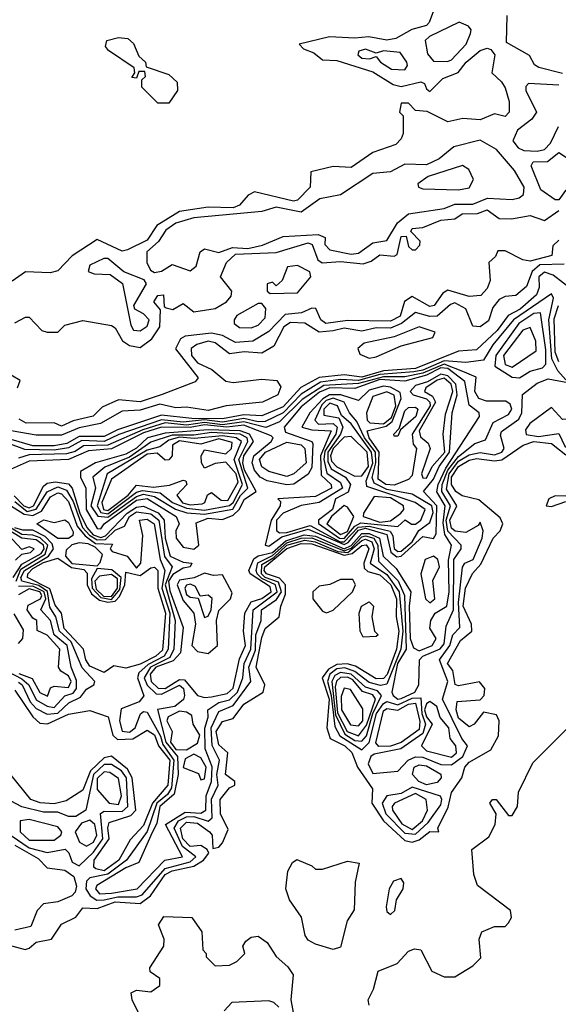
# Model space of a CAD drawing. Extents: x 2889633 to 3052318, y 540750 to 918690.
# Tile 34 of 256: x 3019629 to 3021134, y 559843 to 562593. Entities that reach past the tile are written whole.
import ezdxf

# ---------------------------------------------------------------- set-up
doc = ezdxf.new("R2010")
doc.units = 0

msp = doc.modelspace()

# ---------------------------------------------------------------- linework, layer by layer
at = {"layer": '0CON02XD'}
for points in [[(3020787.5, 562625), (3020773.3, 562585), (3020765, 562576.7), (3020724.1, 562565.9), (3020679.7, 562540.4), (3020655, 562535.8), (3020604.2, 562545.8), (3020565, 562541.2), (3020494.2, 562545.8), (3020410, 562525), (3020421.7, 562511.7), (3020450.7, 562500.7), (3020475, 562481.2), (3020515, 562478.8), (3020615, 562447.5), (3020672.3, 562412.3), (3020695, 562406.2), (3020749.3, 562419.3), (3020760, 562415), (3020765, 562400), (3020775, 562392.5), (3020811.2, 562428.8), (3020854.2, 562445.8), (3020875.8, 562474.2), (3020915, 562506.7), (3020935, 562513.3), (3020945, 562510), (3020956.7, 562495), (3020947.5, 562445), (3020975, 562420), (3020985, 562402.5), (3020996.2, 562365), (3020996.7, 562335), (3020985, 562322.5), (3020955, 562330), (3020915, 562313.3), (3020867, 562317), (3020825, 562307.5), (3020767, 562337), (3020735, 562340), (3020715, 562360), (3020695, 562360), (3020690, 562335), (3020700, 562325), (3020700, 562275), (3020695, 562260), (3020680, 562245), (3020615, 562222.5), (3020555, 562180), (3020505, 562183.3), (3020441.7, 562168.3), (3020440, 562125), (3020405, 562088.8), (3020393.8, 562086.2), (3020285, 562112.5), (3020267, 562103), (3020242.5, 562075), (3020225, 562068), (3020155, 562070), (3020075, 562057.5), (3020011.7, 562018.3), (3019985, 561977.5), (3019929.5, 561950.5), (3019915, 561946.2), (3019845, 561978.8), (3019775, 561933.8), (3019735, 561892), (3019713.9, 561886.1), (3019645, 561888.8), (3019607.6, 561862.4)], [(3021145, 562442.5), (3021079.3, 562459.3), (3021067, 562467), (3021053, 562493), (3020989.3, 562529.3), (3020991.2, 562605)], [(3020823.9, 562476.1), (3020835, 562481.2), (3020876.2, 562525), (3020888.8, 562555), (3020890, 562565), (3020882.5, 562575), (3020856.4, 562586.4), (3020773.6, 562546.4), (3020762, 562535), (3020768.3, 562498.3), (3020785, 562477.5), (3020823.9, 562476.1)], [(3020045, 562360), (3020015, 562360), (3019970, 562405), (3019970, 562425), (3019980, 562435), (3019978.3, 562448.3), (3019961.7, 562448.3), (3019955, 562430), (3019941.7, 562431.7), (3019950, 562445), (3019948.3, 562458.3), (3019877, 562507), (3019868.3, 562518.3), (3019872.5, 562535), (3019905, 562543.3), (3019930.7, 562540.7), (3019947, 562527), (3019961.7, 562491.7), (3019980, 562475), (3019981.7, 562461.7), (3020045, 562440), (3020068.3, 562418.3), (3020070, 562395), (3020045, 562360)], [(3020705, 562453.3), (3020712.5, 562465), (3020710, 562475), (3020691.7, 562501.7), (3020645, 562506), (3020625, 562500), (3020595, 562511.2), (3020576.7, 562505), (3020573.8, 562495), (3020585, 562486.2), (3020606, 562484), (3020625, 562490), (3020636.7, 562475), (3020667.5, 562455), (3020705, 562453.3)], [(3021135, 562410), (3021050, 562415), (3021043, 562407), (3021043.3, 562395), (3021072.5, 562335), (3021060, 562315), (3021020, 562285), (3021006.2, 562255), (3021021.2, 562235), (3021037.6, 562227.6), (3021074.5, 562225.5)], [(3021074.5, 562225.5), (3021095, 562230.6), (3021111.8, 562248.2), (3021134.2, 562295)], [(3020005, 561886.7), (3020025, 561890.8), (3020055, 561909.2), (3020105, 561892), (3020122, 561905), (3020133.1, 561945), (3020145, 561953.1), (3020185, 561943.1), (3020223.3, 561956.7), (3020265.9, 561954.1), (3020306.8, 561963.2), (3020365, 561987.8), (3020463.1, 561993.1), (3020482.5, 561985), (3020481.2, 561965), (3020495, 561950), (3020555, 561938.5), (3020575, 561941.1), (3020615, 561970), (3020655, 561976), (3020684.6, 562025.4), (3020715, 562050.8), (3020815, 562065.7), (3020845, 562078.1), (3020895, 562077.5), (3020935.5, 562094.5), (3021005, 562090.8), (3021024.2, 562095.8), (3021036.2, 562105), (3021038, 562125), (3021011.7, 562171.7), (3020960.8, 562230.8), (3020915, 562256.7), (3020842.1, 562237.9), (3020801.2, 562205), (3020765, 562188.1), (3020705, 562189.2), (3020665, 562168.6), (3020615, 562164), (3020525, 562104.3), (3020467.5, 562092.5), (3020415, 562055.8), (3020345, 562070), (3020305, 562057.5), (3020115, 562040), (3020065, 562024.5), (3020037.1, 562005), (3020016.2, 561973.8), (3019983.8, 561945), (3019983.8, 561915), (3019993.8, 561893.8), (3020005, 561886.7)], [(3021135, 562090), (3021125, 562090), (3021085, 562117.5), (3021057.5, 562185), (3021063.9, 562196.1), (3021103.3, 562196.7), (3021135, 562222.5), (3021162.5, 562205), (3021187.5, 562125), (3021181.7, 562118.3), (3021153.9, 562116.1), (3021135, 562090)], [(3020855, 562117.5), (3020885, 562124), (3020896.7, 562146.7), (3020883.3, 562175), (3020865.8, 562185.8), (3020770, 562155), (3020741.2, 562135), (3020743.3, 562125), (3020755, 562121.2), (3020855, 562117.5)], [(3019615, 561746.7), (3019645, 561762.5), (3019655, 561762.5), (3019690, 561725), (3019705, 561720), (3019735, 561720), (3019755, 561740), (3019805, 561752.5), (3019885, 561738.8), (3019895, 561732.5), (3019915.9, 561695.9), (3019935, 561683.3), (3019965, 561677.5), (3019998, 561702), (3020020, 561735), (3020022.5, 561782.5), (3020003.3, 561805), (3020015, 561822.5), (3020030, 561825), (3020032.5, 561792.5), (3020038.3, 561788.3), (3020056.4, 561783.6), (3020085, 561800), (3020115, 561776.7), (3020175, 561786.2), (3020206.7, 561805), (3020219.5, 561820.5), (3020221.2, 561835), (3020190, 561875), (3020206.2, 561915), (3020231.8, 561938.2), (3020345, 561943.3), (3020435, 561970), (3020446, 561965), (3020462, 561922), (3020473.6, 561913.6), (3020525, 561918), (3020588.3, 561911.7), (3020611.2, 561918.8), (3020635, 561936.2), (3020675, 561932.5), (3020683, 561937), (3020695, 561987.5), (3020708.3, 561988.3), (3020715, 561960), (3020725, 561950), (3020735, 561950), (3020747, 561963), (3020747.5, 561975), (3020721.7, 562001.7), (3020725, 562010), (3020755, 562012.5), (3020805, 562033.3), (3020845, 562036.7), (3020865, 562051.2), (3020908.3, 562051.7), (3020935, 562062.5), (3020968.3, 562038.3), (3021003, 562037), (3021055, 562046.2), (3021095, 562032.5), (3021135, 562060)], [(3021135, 561977.5), (3021118.3, 561961.7), (3021115.8, 561934.2), (3021055, 561918.8), (3021035, 561922.5), (3020985, 561947.5), (3020965, 561947.5), (3020958.3, 561931.7), (3020940, 561915), (3020943.3, 561865), (3020935, 561842.5), (3020917, 561823), (3020885, 561820), (3020825, 561837.5), (3020810.7, 561829.3), (3020786.7, 561795), (3020775, 561792), (3020725, 561820), (3020703.9, 561806.1), (3020692, 561765), (3020665, 561751.4), (3020545, 561752.9), (3020484.2, 561744.2), (3020470, 561755), (3020456.4, 561786.4), (3020445, 561787.5), (3020415.7, 561774.3), (3020370.3, 561769.6), (3020325, 561722.5), (3020280, 561695), (3020231.7, 561691.7), (3020195, 561711.2), (3020165, 561718), (3020091.2, 561708.8), (3020078, 561702), (3020063.6, 561673.6), (3020127, 561593), (3020118.8, 561581.2), (3020026.4, 561546.4), (3019965, 561526), (3019905, 561531.2), (3019859.3, 561510.7), (3019833.9, 561486.1), (3019777.7, 561472.3), (3019745, 561457.5), (3019725, 561467.5), (3019646.4, 561466.4), (3019627, 561477)], [(3021149.7, 561910.4), (3021081.9, 561908.1), (3021060.3, 561889.8), (3021045, 561847.5), (3021015, 561822.9), (3020985, 561820), (3020968.3, 561811.7), (3020951.1, 561788.9), (3020938.3, 561751.7), (3020915, 561735.5), (3020895, 561737.5), (3020875.4, 561785.4), (3020845, 561801.9), (3020832, 561798), (3020795, 561765.5), (3020775, 561764.5), (3020734.5, 561775.5), (3020695.6, 561745), (3020665, 561731.1), (3020625, 561732.1), (3020585, 561723.6), (3020535, 561731.5), (3020505, 561724.5), (3020465, 561720), (3020425, 561745.7), (3020385, 561747.8), (3020366.9, 561735), (3020338.5, 561681.5), (3020305, 561662), (3020255.6, 561665.6), (3020215, 561660), (3020175, 561690.6), (3020155, 561695.5), (3020123.8, 561686.2), (3020108, 561675), (3020108.6, 561655), (3020125, 561634.3), (3020165.7, 561615.7), (3020205, 561583.3), (3020225, 561580), (3020305, 561588.8), (3020347.5, 561585), (3020358, 561568), (3020350, 561545), (3020306.7, 561525), (3020205.5, 561514.5), (3020155, 561501.3), (3020095, 561510.8), (3020065, 561508.9), (3020020.6, 561519.4), (3019965, 561502.2), (3019915, 561500), (3019854.5, 561465.5), (3019795, 561453.2), (3019745, 561432.3), (3019675, 561432.2), (3019605, 561444.7)], [(3019965, 561724), (3019985, 561736.7), (3019990, 561755), (3019975, 561771.2), (3019950, 561785), (3019947.5, 561795), (3019983.3, 561855), (3019976.7, 561866.7), (3019919.3, 561889.3), (3019875, 561926.2), (3019863.6, 561926.4), (3019825, 561907.5), (3019820, 561890), (3019837, 561883), (3019881.7, 561881.7), (3019916.2, 561856.2), (3019939.5, 561739.5), (3019946.2, 561726.2), (3019965, 561724)], [(3021177.5, 561835), (3021119.4, 561879.4), (3021095, 561887.8), (3021079.6, 561875), (3021080, 561845), (3021073.1, 561825), (3021026.9, 561785), (3020993.4, 561766.6), (3020963.1, 561725), (3020905, 561670.8), (3020855, 561667.1), (3020735, 561618.7), (3020645, 561612), (3020584.4, 561594.4), (3020535, 561601.1), (3020465, 561593.8), (3020414.1, 561565.9), (3020365, 561511.8), (3020305, 561486.4), (3020255, 561489.5), (3020195, 561478.4), (3020109.2, 561479.2), (3020025, 561488.9), (3019902.1, 561447.9), (3019865, 561428.8), (3019795, 561428.6), (3019760.6, 561409.4), (3019725, 561402.8), (3019665, 561402.9), (3019605, 561420.7)], [(3020328.3, 561828.3), (3020405, 561830), (3020442.5, 561875), (3020439.3, 561889.3), (3020405, 561906.7), (3020377, 561903), (3020362.5, 561865), (3020345, 561850), (3020335, 561860), (3020320, 561855), (3020320, 561835), (3020328.3, 561828.3)], [(3021155, 561587.5), (3021132.7, 561612.7), (3021115.9, 561645.9), (3021106.9, 561755), (3021120, 561815), (3021115, 561827.5), (3021008.1, 561755), (3020950.6, 561685), (3020925, 561642), (3020875, 561635.8), (3020815, 561640.5), (3020755, 561614.3), (3020730.1, 561609.9), (3020635, 561602), (3020575, 561585.6), (3020525, 561587.7), (3020469.5, 561580.5), (3020415, 561547.3), (3020365, 561494.6), (3020315, 561471.2), (3020295, 561469.6), (3020255, 561479.3), (3020195, 561469.4), (3020145, 561475.2), (3020085, 561468.9), (3020025, 561475.9), (3019905.3, 561434.7), (3019865, 561414.7), (3019802.6, 561417.4), (3019765, 561396.8), (3019725, 561390.6), (3019643, 561393), (3019595, 561410)], [(3020275, 561732.5), (3020295, 561740), (3020315, 561760), (3020316.4, 561786.4), (3020305, 561800), (3020295, 561800), (3020235, 561766.7), (3020227.5, 561755), (3020227.5, 561745), (3020243, 561733), (3020275, 561732.5)], [(3021025, 561592.5), (3021055, 561611.2), (3021089.7, 561620.4), (3021098.7, 561631.3), (3021098.6, 561671.4), (3021084, 561774), (3021065, 561772.9), (3021023.1, 561745), (3020958.9, 561655), (3020956, 561625), (3021005, 561594.4), (3021025, 561592.5)], [(3021135, 561637.1), (3021124.7, 561664.7), (3021122, 561758), (3021134.7, 561795.3)], [(3020605, 561647.3), (3020625, 561651.8), (3020695, 561682.5), (3020783.3, 561705), (3020790, 561720), (3020745, 561735.5), (3020675, 561706.9), (3020590.8, 561689.2), (3020573.8, 561675), (3020578.9, 561658.9), (3020605, 561647.3)], [(3021005, 561622.5), (3021071.7, 561668.3), (3021071.2, 561695), (3021055, 561733.3), (3021035, 561726), (3020980.6, 561655), (3020985, 561630), (3021005, 561622.5)], [(3020145, 560699.4), (3020165, 560702), (3020208.6, 560711.4), (3020225, 560726), (3020242.5, 560807.5), (3020259.5, 560845), (3020254.4, 560885), (3020257.3, 560935), (3020275, 560966.7), (3020305, 560976.1), (3020331.5, 560995), (3020328.8, 561008.8), (3020272.5, 561045), (3020269.2, 561055), (3020283.1, 561086.8), (3020294.6, 561095.4), (3020335, 561104.8), (3020372.4, 561137.6), (3020423.9, 561153.9), (3020455, 561150.4), (3020535, 561115.4), (3020555, 561124.4), (3020585, 561157.5), (3020605, 561158.3), (3020633.8, 561145), (3020644.2, 561094.2), (3020680.2, 561060.2), (3020721.9, 560995), (3020716.9, 560955), (3020720, 560865), (3020728.7, 560838.7), (3020745, 560830), (3020781.4, 560845), (3020792.5, 560865), (3020775, 560893.8), (3020777.5, 560915), (3020789.4, 560935), (3020822.5, 560955), (3020829.1, 560995), (3020826.7, 561083.3), (3020835.6, 561125), (3020816.6, 561155), (3020812, 561188), (3020818, 561235), (3020794.7, 561274.7), (3020798.4, 561295), (3020819.3, 561340.7), (3020913.3, 561485), (3020912.5, 561495), (3020885, 561516.7), (3020872.7, 561582.7), (3020825, 561619.3), (3020805, 561621.1), (3020765, 561600), (3020705, 561583.2), (3020635, 561587.9), (3020565, 561563.3), (3020495, 561564.8), (3020466.8, 561553.2), (3020415, 561511.8), (3020368.1, 561455), (3020371.3, 561441.3), (3020445.4, 561415.4), (3020448.2, 561408.2), (3020445, 561342), (3020435, 561324), (3020394.5, 561295.5), (3020375, 561293.8), (3020320, 561305), (3020300.8, 561315), (3020284.5, 561335), (3020278.2, 561355), (3020283.1, 561375), (3020331.2, 561415), (3020336.7, 561425), (3020331.2, 561431.2), (3020255, 561460.9), (3020207.5, 561455), (3020145, 561461.2), (3020105, 561454.2), (3020024.8, 561455.2), (3019975, 561439.1), (3019885, 561394.6), (3019821.3, 561388.7), (3019765, 561364.5), (3019655, 561360), (3019605, 561338.1)], [(3019851.3, 560151.3), (3019885, 560153.2), (3019956.7, 560165), (3020034, 560245), (3020083.3, 560255), (3020036, 560345), (3020090.6, 560379.4), (3020135, 560376.5), (3020148.5, 560385), (3020150, 560425), (3020164.6, 560465.4), (3020166.2, 560506.2), (3020146.7, 560556.7), (3020146.2, 560613.8), (3020155.6, 560645), (3020154.2, 560665.8), (3020185, 560685.5), (3020215, 560693.5), (3020236.9, 560715), (3020252.1, 560755), (3020256.2, 560795), (3020274.6, 560835), (3020281.1, 560945), (3020348.4, 560995), (3020343.5, 561015), (3020305, 561031.8), (3020292.5, 561045), (3020289.1, 561055), (3020294.3, 561075.7), (3020335, 561096.1), (3020375, 561132), (3020415, 561145.2), (3020445, 561146.3), (3020535, 561109.8), (3020555, 561116.7), (3020585, 561148.9), (3020595, 561151.8), (3020617.9, 561145), (3020629.7, 561125), (3020630.9, 561080.9), (3020686.1, 561026.1), (3020704.1, 560985), (3020708.8, 560835), (3020683.9, 560795), (3020668.9, 560715), (3020671.9, 560705), (3020685, 560695.5), (3020695, 560696.9), (3020732.9, 560715), (3020744.3, 560735), (3020745.8, 560805), (3020754.7, 560815.3), (3020803.9, 560836.1), (3020815, 560850), (3020820.8, 560899.2), (3020840.4, 560945), (3020842.1, 561085), (3020862, 561115), (3020862, 561125), (3020824.8, 561164.8), (3020820.2, 561195), (3020832.3, 561235), (3020808, 561275), (3020808.9, 561295), (3020824.9, 561335.2), (3020855, 561373.3), (3020900.3, 561409.6), (3020930, 561420), (3020952.1, 561467.9), (3020995, 561490), (3021003.8, 561505), (3020998.8, 561518.8), (3020987.3, 561527.3), (3020932.7, 561527.3), (3020911.2, 561535), (3020900.6, 561555), (3020903.8, 561595), (3020871.7, 561608.3), (3020815, 561630.7), (3020755, 561605.7), (3020705, 561595.8), (3020645, 561595.9), (3020575, 561576.6), (3020478.8, 561571.2), (3020417.7, 561532.3), (3020355, 561469.5), (3020316.1, 561453.9), (3020255, 561469.8), (3020195, 561461.7), (3020145, 561468.3), (3020095, 561460.9), (3020035, 561466.8), (3019972.8, 561447.1), (3019875, 561404.7), (3019807, 561403), (3019783.2, 561386.8), (3019759.1, 561380.9), (3019655, 561377.7), (3019625, 561368.6)], [(3019622.5, 561565), (3019630, 561585), (3019605, 561600)], [(3019865, 560134.6), (3019903.1, 560143.2), (3019955, 560142.7), (3019971.1, 560148.9), (3020035, 560221.8), (3020105, 560240.4), (3020120.8, 560255), (3020083.4, 560283.4), (3020060.4, 560335), (3020072.2, 560355), (3020095, 560366.7), (3020115, 560367.2), (3020155, 560354.4), (3020166.7, 560363.3), (3020164.7, 560415.4), (3020183.1, 560455), (3020179.6, 560485), (3020186.7, 560525), (3020166.2, 560566.2), (3020163.8, 560615), (3020185, 560661.2), (3020225, 560677.1), (3020274.2, 560745), (3020269.2, 560785), (3020287.8, 560832.2), (3020288.5, 560875), (3020303.1, 560915), (3020304.4, 560945), (3020346.3, 560973.7), (3020360.3, 560995), (3020351.9, 561021.9), (3020315, 561035.3), (3020304.2, 561045), (3020305, 561070.9), (3020339.1, 561090.9), (3020375.4, 561125), (3020425, 561139.8), (3020454.4, 561135), (3020517.8, 561107.8), (3020545.3, 561105.3), (3020585, 561138.2), (3020595, 561142.2), (3020612.7, 561135), (3020619.1, 561115), (3020607.8, 561075), (3020655, 561043.1), (3020688.8, 560995), (3020699.7, 560885), (3020693.5, 560835), (3020655, 560736.9), (3020636.4, 560733.6), (3020605, 560741.5), (3020565, 560772.5), (3020537.5, 560782.5), (3020515, 560779.7), (3020495.2, 560764.8), (3020488.4, 560745), (3020499.2, 560705), (3020509.1, 560619.1), (3020522.9, 560592.9), (3020585, 560553.3), (3020605.3, 560574.6), (3020625.4, 560655), (3020645, 560682.7), (3020655, 560688.5), (3020685, 560679.6), (3020725, 560697.7), (3020749.2, 560699.2), (3020751.9, 560655), (3020762.5, 560625), (3020755, 560598.9), (3020693.5, 560556.5), (3020618.9, 560541.1), (3020610, 560535), (3020602.5, 560515), (3020615, 560487.5), (3020685, 560494.3), (3020714, 560525), (3020735, 560534.5), (3020755, 560533.6), (3020805, 560513.1), (3020835, 560512), (3020867.1, 560535), (3020880, 560565), (3020864.2, 560585), (3020810, 560695), (3020825.4, 560745), (3020801.4, 560805), (3020830.9, 560845), (3020838.6, 560875), (3020858.8, 560895), (3020854.7, 560965), (3020866, 561064), (3020872.5, 561075), (3020896, 561085), (3020920.8, 561145), (3020923.3, 561165), (3020915, 561190), (3020910, 561180), (3020875, 561161.2), (3020845.8, 561164.2), (3020835, 561172.9), (3020830.9, 561195), (3020850, 561235), (3020821.6, 561281.6), (3020828.8, 561325), (3020855, 561360), (3020885, 561377.9), (3020915, 561383.8), (3020955, 561377.8), (3020976, 561385), (3020982, 561395), (3020972.3, 561432.3), (3020975, 561442.5), (3021023.1, 561476.9), (3021031.4, 561495), (3021034.1, 561545.9), (3021075, 561578), (3021105, 561590), (3021160, 561580)], [(3020682.9, 561092.9), (3020695, 561094.6), (3020755, 561150), (3020785, 561144.3), (3020792.7, 561157.3), (3020794.7, 561235), (3020757.1, 561275), (3020785, 561310), (3020801.1, 561345), (3020829.5, 561385), (3020836.7, 561495), (3020851.3, 561545), (3020847.2, 561575), (3020825, 561598.6), (3020805, 561602.7), (3020768.4, 561581.6), (3020735, 561571.2), (3020720, 561555), (3020728, 561545), (3020765, 561533.8), (3020774.5, 561525), (3020775.3, 561515), (3020725.5, 561435), (3020727.7, 561407.7), (3020737.5, 561395), (3020725, 561320), (3020715, 561308.8), (3020675, 561292.7), (3020652, 561295), (3020630, 561310), (3020633.2, 561385), (3020605.4, 561425), (3020600, 561445), (3020652.3, 561457.7), (3020669.3, 561470.7), (3020694.6, 561535), (3020691.7, 561551.7), (3020665, 561567.1), (3020645, 561569.3), (3020605, 561557.9), (3020575, 561529.2), (3020525.7, 561545.7), (3020494.3, 561545), (3020475.5, 561534.5), (3020439.5, 561495), (3020416.7, 561455), (3020445, 561447.3), (3020499.4, 561445), (3020468.9, 561375), (3020470.9, 561320.9), (3020498.6, 561295), (3020500, 561285), (3020455, 561261.2), (3020350, 561255), (3020357.5, 561247.5), (3020356.2, 561235), (3020331.1, 561195), (3020314.4, 561125), (3020325, 561122.7), (3020361.4, 561148.6), (3020435, 561170.4), (3020535, 561127.3), (3020546.9, 561133.1), (3020575, 561167.6), (3020595, 561172.9), (3020655, 561155.4), (3020665.8, 561105.7), (3020682.9, 561092.9)], [(3020765, 561312.5), (3020781.2, 561345), (3020816.2, 561385), (3020811.8, 561435), (3020818.6, 561491.4), (3020839.1, 561555), (3020834.7, 561575), (3020815, 561592.3), (3020795, 561586.5), (3020763.8, 561565), (3020760, 561555), (3020782, 561542), (3020790.9, 561525), (3020744.6, 561444.6), (3020748.2, 561428.2), (3020770.2, 561410.2), (3020775.8, 561395.8), (3020751.4, 561325), (3020755, 561313.8), (3020765, 561312.5)], [(3020645, 561464.3), (3020667.9, 561482.1), (3020679.3, 561515), (3020675, 561544.2), (3020655, 561553.3), (3020615, 561540.8), (3020597.3, 561495), (3020599.5, 561475), (3020607.1, 561467.1), (3020645, 561464.3)], [(3020685, 561107.5), (3020695, 561108.8), (3020725.4, 561135), (3020744.1, 561165.9), (3020775, 561188.8), (3020783.8, 561216.2), (3020780.4, 561235), (3020725, 561268.1), (3020655, 561281.1), (3020618.8, 561298.8), (3020614, 561314), (3020623.9, 561355), (3020622.5, 561385), (3020592.2, 561425), (3020570.9, 561470.9), (3020550, 561495), (3020535.6, 561525), (3020505, 561536.3), (3020485, 561529.7), (3020472.5, 561517.5), (3020453.1, 561475), (3020463.8, 561463.8), (3020505, 561465.4), (3020516.1, 561455), (3020512.4, 561435), (3020481.6, 561388.4), (3020478.6, 561365), (3020486.7, 561326.7), (3020525, 561300.8), (3020530.6, 561285), (3020465.9, 561244.1), (3020415, 561236.5), (3020365, 561214.6), (3020346.2, 561195), (3020346.2, 561166.2), (3020355, 561160), (3020375, 561161.1), (3020440.1, 561180.2), (3020523.8, 561135), (3020535, 561134.5), (3020574.5, 561175.5), (3020605, 561178.9), (3020664.2, 561164.2), (3020671.7, 561151.7), (3020675, 561116.2), (3020685, 561107.5)], [(3020535, 561143.8), (3020565, 561178.9), (3020581.7, 561188.2), (3020685, 561177.5), (3020706, 561196), (3020723.8, 561183.8), (3020735, 561184.2), (3020749.2, 561195), (3020762, 561225), (3020733.3, 561245), (3020599.1, 561289.1), (3020596.5, 561305), (3020615.2, 561354.8), (3020611.4, 561385), (3020555, 561464), (3020527.7, 561487.7), (3020517.1, 561515), (3020495, 561521.8), (3020478.2, 561505), (3020478.3, 561488.3), (3020520.7, 561480.7), (3020531.2, 561455), (3020524.7, 561435), (3020490, 561385), (3020489.5, 561359.5), (3020498.8, 561338.8), (3020538.6, 561315), (3020553.3, 561295), (3020546.3, 561273.7), (3020510.8, 561255), (3020502.7, 561225), (3020463.3, 561195), (3020464, 561186), (3020522.7, 561145), (3020535, 561143.8)], [(3020685, 561430), (3020675, 561430), (3020673.8, 561435), (3020688.8, 561451.2), (3020705, 561500.6), (3020715, 561510), (3020735, 561510.6), (3020741.4, 561505), (3020735.3, 561485), (3020692.5, 561447.5), (3020685, 561430)], [(3021163.6, 561393.6), (3021175, 561394), (3021195, 561410.9), (3021208.4, 561435), (3021210.6, 561465), (3021197.8, 561477.8), (3021145, 561476.2), (3021115, 561510), (3021054.4, 561465.6), (3021042.3, 561447.7), (3021044.3, 561434.3), (3021078.8, 561428.8), (3021135, 561437.5), (3021151.9, 561402), (3021163.6, 561393.6)], [(3020115, 561114.5), (3020128.8, 561125), (3020122, 561188), (3020155, 561201.1), (3020195, 561197.1), (3020225, 561208.8), (3020242.1, 561225), (3020256.5, 561253.5), (3020289.2, 561275), (3020256.9, 561335), (3020252.5, 561355), (3020255.3, 561375), (3020282.1, 561415), (3020271.2, 561435), (3020245, 561444.3), (3020155, 561447.2), (3020035, 561438.2), (3019985.8, 561425), (3019955, 561396.4), (3019925, 561380), (3019840, 561355), (3019798.9, 561331.1), (3019798.9, 561315), (3019813.8, 561285), (3019814.7, 561225), (3019845, 561171.9), (3019855, 561171.4), (3019864.7, 561185.3), (3019955, 561250.9), (3019985, 561255.8), (3020066.2, 561205), (3020074, 561185), (3020064.5, 561165), (3020065.6, 561145), (3020085, 561120), (3020115, 561114.5)], [(3019655, 559999.2), (3019675, 560016.7), (3019717.5, 560025), (3019745, 560066.7), (3019785, 560086.2), (3019805, 560112.5), (3019845, 560110), (3019895, 560129.3), (3019965, 560124.3), (3019994.1, 560145.9), (3020035, 560205.4), (3020055, 560216.1), (3020115, 560228.9), (3020142.5, 560245), (3020156.7, 560265), (3020152.5, 560275), (3020135, 560286), (3020105, 560283.8), (3020084.6, 560305), (3020078.1, 560335), (3020095, 560351.5), (3020125, 560348.8), (3020158.8, 560325), (3020166, 560315), (3020168.3, 560278.3), (3020185, 560282), (3020195, 560294), (3020211.2, 560331.2), (3020190, 560375), (3020188.8, 560415), (3020215, 560447.5), (3020230, 560455), (3020230, 560465), (3020204, 560485), (3020210, 560545), (3020185, 560568), (3020177.9, 560605), (3020195, 560632.9), (3020225, 560641.2), (3020255, 560680.8), (3020308.8, 560715), (3020314, 560735), (3020289.2, 560785), (3020305, 560867.5), (3020315, 560892.5), (3020354, 560925), (3020358, 560955), (3020371.5, 560988.6), (3020371.1, 561015), (3020355, 561033.3), (3020318.1, 561045), (3020311.8, 561055), (3020314, 561065), (3020375, 561116.1), (3020415, 561130), (3020445, 561128.8), (3020535, 561097), (3020557.8, 561102.2), (3020585, 561124.5), (3020596.6, 561126.6), (3020604.4, 561115), (3020590.4, 561075), (3020591.5, 561061.5), (3020601.7, 561051.7), (3020635, 561042.7), (3020665.4, 561015), (3020681.6, 560975), (3020680.8, 560925), (3020688.4, 560885), (3020681.6, 560835), (3020655.7, 560764.3), (3020645, 560752.5), (3020625, 560751.8), (3020567, 560787), (3020543.6, 560793.6), (3020515, 560792.2), (3020491.2, 560778.8), (3020473.5, 560755), (3020493.2, 560695), (3020487.1, 560615), (3020496.2, 560585), (3020537.5, 560565), (3020556.6, 560546.6), (3020572.5, 560505), (3020614.4, 560445), (3020612.9, 560405), (3020645, 560355.7), (3020705, 560300.6), (3020725, 560295.6), (3020745, 560302), (3020775, 560325.8), (3020800, 560325), (3020797.5, 560335), (3020826.1, 560393.9), (3020835.7, 560434.3), (3020864.2, 560475), (3020872.5, 560505), (3020885, 560519.2), (3020945, 560553.3), (3020966.8, 560593.2), (3020968.6, 560635), (3020961.2, 560651.2), (3020925, 560658.8), (3020898.8, 560625), (3020885, 560618), (3020855, 560642.5), (3020848.5, 560665), (3020851.4, 560688.6), (3020915, 560693.3), (3020926.2, 560705), (3020928.8, 560725), (3020913.8, 560743.8), (3020855, 560732), (3020845.9, 560735.9), (3020839.2, 560775), (3020824.4, 560795), (3020860.7, 560859.3), (3020891.9, 560885), (3020891.4, 560905), (3020868.2, 560955), (3020874.6, 561005.4), (3020893.6, 561046.4), (3020917.5, 561072.5), (3020952, 561145), (3020971.2, 561165), (3020978.8, 561185), (3020971.7, 561201.7), (3020912.1, 561252.1), (3020865, 561263.1), (3020847.5, 561275), (3020835.5, 561295), (3020835.4, 561315), (3020855, 561345.4), (3020885, 561363.1), (3020905, 561367.7), (3020955, 561360.8), (3020975.9, 561364.1), (3021035.4, 561404.6), (3021065.4, 561414.6), (3021115, 561408.9), (3021155, 561377.8)], [(3019875, 561203.2), (3019955, 561261.1), (3019975, 561267.4), (3020005, 561261.1), (3020064.3, 561225.7), (3020095.9, 561215.9), (3020145, 561211.8), (3020224.2, 561225.8), (3020245.8, 561264.2), (3020266.5, 561285), (3020240.9, 561365), (3020266.2, 561415), (3020264.5, 561425), (3020245, 561435.2), (3020165, 561439.8), (3020115, 561432.6), (3020055, 561433), (3019995, 561413.5), (3019935, 561370.9), (3019866.7, 561343.3), (3019832.5, 561315), (3019840, 561285), (3019827.3, 561235), (3019846.8, 561206.8), (3019875, 561203.2)], [(3019875, 561212.5), (3019955, 561273.3), (3019971.9, 561278), (3020021.1, 561271.1), (3020055.7, 561245), (3020095, 561228.4), (3020145, 561223.5), (3020215, 561236.1), (3020225.2, 561244.8), (3020251.1, 561295), (3020227.5, 561365), (3020248.5, 561415), (3020233.8, 561425), (3020195, 561430.7), (3020116.4, 561423.6), (3020075, 561427.2), (3020045, 561418.5), (3020020, 561400), (3019985, 561390.3), (3019873.3, 561325), (3019844.6, 561235), (3019855, 561216.9), (3019875, 561212.5)], [(3019875, 561221.9), (3019931.5, 561265), (3019955, 561293.1), (3020002.4, 561287.7), (3020047.1, 561292.9), (3020085, 561307.3), (3020093.3, 561305), (3020095.7, 561295), (3020068.1, 561265), (3020083.9, 561243.9), (3020105, 561238.4), (3020138.9, 561241.1), (3020146, 561245), (3020153.6, 561266.4), (3020165, 561272.5), (3020191.3, 561251.3), (3020210.2, 561249.8), (3020238.8, 561301.2), (3020233.4, 561325), (3020205, 561357.5), (3020175, 561353.6), (3020145, 561340.8), (3020136.7, 561355), (3020135.6, 561374.5), (3020145, 561392), (3020205, 561380.8), (3020220.6, 561395), (3020222.4, 561412.4), (3020185, 561422.7), (3020135, 561407.5), (3020075, 561417), (3020055.6, 561405), (3020054.3, 561375), (3020045, 561363.3), (3020035, 561362.9), (3020012.4, 561382.4), (3019985, 561379.3), (3019885, 561310), (3019858.1, 561245), (3019862.9, 561225), (3019875, 561221.9)], [(3020565, 561318.1), (3020585, 561319.4), (3020602.9, 561345), (3020599.3, 561385), (3020555, 561428.9), (3020535, 561427.5), (3020504.3, 561395), (3020497.2, 561375), (3020500.2, 561360.2), (3020515, 561343.8), (3020565, 561318.1)], [(3020375, 561317.5), (3020325, 561330.8), (3020305, 561344), (3020298.9, 561365), (3020315.8, 561385), (3020375, 561413.1), (3020415.4, 561405.4), (3020425.7, 561395), (3020429.4, 561355), (3020395, 561324.2), (3020375, 561317.5)], [(3019613.1, 561263), (3019640.4, 561235), (3019655, 561229.7), (3019666.9, 561235), (3019695, 561290), (3019705, 561298.9), (3019727.7, 561302.3), (3019765, 561296.4), (3019775.6, 561285), (3019796.2, 561215), (3019815.9, 561175), (3019834.1, 561154.1), (3019855, 561146.8), (3019868.2, 561151.8), (3019929.3, 561215), (3019955, 561231.2), (3019975, 561233.9), (3020015.9, 561215.9), (3020032.5, 561195), (3020035.3, 561145), (3020049.4, 561095), (3020085, 561077.5), (3020110, 561075), (3020105, 561064.4), (3020085, 561060.8), (3020056.7, 561043.3), (3020044.8, 561025), (3020047.9, 560997.9), (3020085.6, 560895), (3020077.5, 560825), (3020057.4, 560802.6), (3020009.2, 560785), (3019993.1, 560765), (3019996.4, 560745), (3020015.9, 560725.9), (3020035, 560724.7), (3020063, 560743), (3020075, 560750.4), (3020089.2, 560749.2), (3020125, 560705.5), (3020145, 560699.4)], [(3019615, 561246.9), (3019649.7, 561219.7), (3019674.3, 561225.7), (3019705, 561274.4), (3019735, 561288.7), (3019759.1, 561279.1), (3019777.6, 561247.6), (3019804.1, 561175), (3019823.4, 561153.4), (3019845, 561140.6), (3019868.6, 561141.4), (3019895, 561167.2), (3019921.8, 561178.2), (3019935.6, 561205), (3019955, 561218.2), (3019995, 561213.1), (3020017.7, 561195), (3020033.3, 561093.3), (3020054.3, 561065), (3020034.8, 561015), (3020062.8, 560915), (3020059.6, 560835), (3020048.1, 560812), (3019993.9, 560785), (3019976.2, 560755), (3019984.7, 560734.7), (3020009.7, 560709.7), (3020025, 560708.8), (3020075, 560734.4), (3020086.7, 560725), (3020089.2, 560705), (3020085.9, 560694.1), (3020062, 560675), (3020014, 560666), (3020037.2, 560575), (3020070, 560535), (3020071.5, 560485), (3020060.2, 560429.8), (3020020, 560395), (3020011.5, 560348.5), (3019995, 560314), (3019961.2, 560238.8), (3019925, 560224.4), (3019844, 560175), (3019840, 560165), (3019851.3, 560151.3)], [(3019595, 561241.2), (3019641.5, 561211.5), (3019665, 561208.2), (3019689.3, 561220.7), (3019715, 561260.6), (3019735, 561271.1), (3019745, 561268.9), (3019765, 561246.9), (3019788.8, 561178.8), (3019811.1, 561151.1), (3019840.2, 561130.2), (3019888.3, 561128.3), (3019881.2, 561115), (3019887.3, 561107.3), (3019928.8, 561095), (3019955, 561060.8), (3019967.5, 561075), (3019972.6, 561152.6), (3019963.8, 561195), (3019985, 561197.8), (3020004.5, 561184.5), (3020021.2, 561085), (3020034.6, 561055), (3020025.8, 561005), (3020048.4, 560935), (3020043.9, 560835), (3020032.2, 560815), (3019988, 560792), (3019961.2, 560768.8), (3019957.8, 560755), (3019975.8, 560704.2), (3019962, 560688), (3019911.9, 560668.1), (3019907.1, 560635), (3019915, 560606.2), (3019935, 560603.1), (3019950.8, 560615), (3019965.8, 560654.2), (3019975, 560661.2), (3019985, 560658.8), (3020022, 560592), (3020028.8, 560568.8), (3020059.7, 560525), (3020052.4, 560447.6), (3020041.2, 560428.8), (3020012.2, 560405), (3019984.7, 560325.3), (3019927.1, 560245), (3019875, 560206.6), (3019824.3, 560195.7), (3019815, 560186.7), (3019813.1, 560165), (3019825.4, 560145.4), (3019843.8, 560133.8), (3019865, 560134.6)], [(3020635, 561190), (3020665, 561193.3), (3020693.5, 561215), (3020701.9, 561225), (3020701.4, 561235), (3020665, 561258), (3020619.1, 561260.9), (3020589.2, 561215), (3020588.8, 561205), (3020635, 561190)], [(3021155, 561262.5), (3021125, 561263.3), (3021107.5, 561255), (3021100, 561235), (3021115, 561233.3), (3021155, 561247.5)], [(3020525, 561155.4), (3020545, 561164), (3020562.5, 561205), (3020545, 561231.2), (3020535, 561236.2), (3020499.6, 561205), (3020487.3, 561185), (3020525, 561155.4)], [(3019765, 561144.3), (3019735, 561144.3), (3019676.7, 561185), (3019696, 561196), (3019725, 561188.8), (3019755, 561196.2), (3019765, 561188.8), (3019777.7, 561162.3), (3019777.3, 561152.7), (3019765, 561144.3)], [(3019610, 561035), (3019635, 561072.6), (3019688.2, 561101.8), (3019696.8, 561115), (3019695.3, 561125), (3019675, 561140.5), (3019635, 561144.7), (3019559.6, 561189.6)], [(3019618.7, 561025), (3019631.9, 561058), (3019699.4, 561100.6), (3019707.2, 561125), (3019685.5, 561145.5), (3019665, 561153.7), (3019635, 561155.3), (3019584.5, 561185)], [(3019625, 560742.5), (3019635.5, 560735), (3019657.8, 560687.8), (3019675, 560669.4), (3019705, 560653.1), (3019735, 560656.4), (3019766.2, 560685), (3019798.8, 560701.2), (3019815, 560723.3), (3019836.2, 560735), (3019838.8, 560745), (3019803, 560783), (3019772.5, 560855), (3019739.5, 560885), (3019729.6, 560925), (3019712.5, 560952.5), (3019706.4, 560996.4), (3019682.3, 561012.3), (3019634.5, 561025), (3019632, 561035), (3019642, 561055), (3019708.9, 561095), (3019723.5, 561115), (3019719.5, 561129.5), (3019699.4, 561149.4), (3019665, 561167.1), (3019637.2, 561167.2), (3019615, 561173.9)], [(3019616.4, 561083.6), (3019635, 561100), (3019659.2, 561105), (3019668.9, 561115), (3019655, 561121.1), (3019635, 561113.3), (3019595.3, 561155.4)], [(3019845, 561068), (3019853.5, 561076.5), (3019859.7, 561099.6), (3019839.6, 561119.6), (3019819.5, 561129.5), (3019795, 561132), (3019774.1, 561125.9), (3019758.6, 561111.4), (3019756.8, 561095), (3019774.4, 561074.5), (3019845, 561068)], [(3019865, 560770), (3019825, 560787.5), (3019813.1, 560805), (3019806.7, 560835), (3019752.8, 560892.8), (3019745.6, 560935), (3019728, 560958), (3019713.2, 561003.2), (3019650.6, 561035), (3019650.9, 561045), (3019665, 561060), (3019695, 561076.8), (3019735, 561088.9), (3019773.2, 561063.2), (3019807.8, 561057.8), (3019817.1, 561047.1), (3019817.4, 561015), (3019829.5, 560989.5), (3019852, 560972), (3019875, 560965.9), (3019895, 560969.3), (3019907.8, 560982.1), (3019922.4, 561015), (3019925, 561050), (3019965, 561040.4), (3019995, 561062), (3020005, 561064), (3020014.4, 561054.5), (3020014.6, 561005), (3020036, 560935), (3020027.5, 560832.5), (3020009.4, 560815), (3019965, 560792.9), (3019925, 560782), (3019891.7, 560788.3), (3019865, 560770)], [(3020775, 560964.5), (3020788.5, 560975), (3020783.5, 561026.5), (3020801.5, 561065), (3020797.5, 561085), (3020785, 561094.5), (3020761.4, 561085), (3020749.2, 561045), (3020762.7, 560975), (3020775, 560964.5)], [(3019885, 560973.7), (3019908.7, 561001.3), (3019912.4, 561035), (3019886.5, 561056.5), (3019845, 561060), (3019828.8, 561031.2), (3019831, 561005), (3019855, 560979.2), (3019885, 560973.7)], [(3019885, 560981.9), (3019901.7, 561005), (3019901.5, 561031.5), (3019885, 561043.3), (3019851.2, 561038.8), (3019838.4, 561025), (3019842, 561002), (3019862.9, 560982.9), (3019885, 560981.9)], [(3020155, 560822.8), (3020181.1, 560845), (3020178.1, 560915), (3020185, 560943.3), (3020217.5, 560975), (3020222.3, 560992.3), (3020195, 561042.5), (3020170.3, 561040.4), (3020145, 561046.9), (3020116.1, 561033.9), (3020075, 561027.9), (3020068.2, 561015), (3020085, 560970.8), (3020115.4, 560935.4), (3020119.6, 560905), (3020110, 560845), (3020125, 560828.7), (3020155, 560822.8)], [(3020485.9, 560935.9), (3020505, 560944.2), (3020558.8, 560995), (3020566.9, 561015), (3020559.7, 561029.7), (3020525, 561029.3), (3020495, 561015.4), (3020465, 561010.5), (3020447.8, 560995), (3020447.5, 560975), (3020475, 560940.8), (3020485.9, 560935.9)], [(3019595, 560772.3), (3019635, 560752), (3019654.5, 560735), (3019675, 560693.3), (3019705, 560675.5), (3019725, 560672.2), (3019755, 560704.3), (3019778, 560712), (3019787.5, 560725), (3019786.9, 560746.9), (3019772, 560785), (3019761.5, 560845), (3019724.5, 560875), (3019714.4, 560915), (3019688, 560945), (3019701.6, 560975), (3019696.8, 560995), (3019665, 561010.9), (3019625, 561010)], [(3019626.6, 560766.6), (3019663.1, 560753.1), (3019685, 560714), (3019706, 560704), (3019715, 560726.7), (3019725, 560731.2), (3019765, 560728.1), (3019772.1, 560745), (3019765, 560760), (3019743.6, 560773.6), (3019737.1, 560785), (3019740.8, 560835), (3019705, 560874.3), (3019677, 560887), (3019676.7, 560915), (3019665, 560921.2), (3019649.2, 560945), (3019652.5, 560957.5), (3019686.4, 560975), (3019690.7, 560985), (3019685.3, 560995), (3019655, 561003.2), (3019625, 560986.9)], [(3020145, 560923.3), (3020155, 560926.7), (3020164, 560945), (3020166.2, 560976.2), (3020155, 560986), (3020132.5, 560982.5), (3020120, 561010), (3020106.2, 561016.2), (3020095, 561014), (3020090, 561005), (3020095, 560988), (3020105, 560980), (3020127.5, 560977.5), (3020145, 560923.3)], [(3020588.3, 560868.3), (3020580, 560885), (3020577.5, 560935), (3020583.3, 560955), (3020605, 560967.5), (3020617.5, 560955), (3020612.5, 560925), (3020620, 560885), (3020630, 560875), (3020625, 560870), (3020588.3, 560868.3)], [(3019625, 560851.1), (3019637.2, 560865), (3019638.9, 560888.9), (3019613.5, 560933.5)], [(3020585, 560578.2), (3020597.4, 560592.6), (3020615, 560655.6), (3020640, 560705), (3020628.7, 560718.7), (3020595, 560729.1), (3020555, 560764.7), (3020525, 560770), (3020509.2, 560760.9), (3020500.9, 560745), (3020511.1, 560651.1), (3020537.1, 560597.1), (3020565, 560580), (3020585, 560578.2)], [(3020575, 560592.9), (3020597.8, 560622.2), (3020622.5, 560695), (3020615, 560707.5), (3020587, 560717), (3020559.5, 560749.5), (3020545, 560756.6), (3020525, 560755.4), (3020514.3, 560745.7), (3020510.6, 560729.4), (3020516.9, 560657), (3020543.9, 560605), (3020575, 560592.9)], [(3019615, 560720), (3019665, 560646), (3019685, 560628), (3019706.1, 560626.1), (3019765, 560652.9), (3019825, 560663.3), (3019875.7, 560645.7), (3019888.6, 560595), (3019902.1, 560582.1), (3019945, 560584.5), (3019985, 560608.8), (3020005, 560596), (3020016.9, 560565), (3020048.2, 560525), (3020042.5, 560455), (3019999.7, 560405), (3019975, 560342.5), (3019937.4, 560302.6), (3019905.5, 560245), (3019865, 560215.5), (3019840.9, 560220.9), (3019835.7, 560225.7), (3019836.7, 560245), (3019878.5, 560305), (3019874.6, 560335.4), (3019878.9, 560351.1), (3019939.4, 560370.6), (3019952.9, 560385), (3019943.1, 560475), (3019929.5, 560499.5), (3019885, 560536), (3019865, 560531.5), (3019826.2, 560495), (3019805, 560441.4), (3019758.6, 560411.4), (3019725, 560403.1), (3019685.7, 560405.7), (3019660, 560415), (3019605, 560482.5)], [(3020575, 560620.8), (3020587.5, 560635), (3020587.8, 560667.8), (3020552.6, 560722.6), (3020535, 560725.5), (3020526.9, 560703), (3020527.7, 560665), (3020553.3, 560623.2), (3020575, 560620.8)], [(3020632.6, 560562.6), (3020623.6, 560573.6), (3020645, 560662.5), (3020655, 560668.9), (3020685, 560664.6), (3020715, 560681.5), (3020735, 560684.4), (3020746.8, 560633.2), (3020745, 560610.8), (3020695, 560573.8), (3020665, 560563.7), (3020632.6, 560562.6)], [(3020835, 560532.9), (3020849.5, 560545), (3020847.8, 560565), (3020831.4, 560585), (3020827.8, 560615), (3020803.8, 560643.8), (3020794.5, 560675), (3020775, 560689.1), (3020765, 560682.2), (3020759.7, 560665), (3020765, 560645.5), (3020781.4, 560625), (3020751.2, 560565), (3020765, 560551.1), (3020835, 560532.9)], [(3020095, 560553.8), (3020125, 560572), (3020131.8, 560595), (3020113.8, 560625), (3020109.5, 560649.5), (3020095, 560659.2), (3020075, 560661.5), (3020043.9, 560646.1), (3020040, 560635), (3020054.4, 560605), (3020050.4, 560575), (3020065, 560554.7), (3020095, 560553.8)], [(3020605, 559840), (3020602.5, 559855), (3020617.5, 559885), (3020630, 559935), (3020683.6, 559956.4), (3020715, 559991.2), (3020732.3, 559997.7), (3020750, 559995), (3020780, 559935), (3020815, 559920), (3020845, 559920), (3020895, 559950), (3020917, 559973), (3020912.5, 560025), (3020920, 560045), (3020955, 560060), (3020985, 560060), (3020995, 560070), (3021002.5, 560085), (3021000, 560105), (3020907.5, 560175), (3020897.5, 560205), (3020892.5, 560275), (3020939.3, 560310.7), (3020957.5, 560345), (3020960, 560375), (3020942.5, 560405), (3020950, 560415), (3020960, 560415), (3020995, 560370), (3021005, 560370), (3021020, 560395), (3021022.5, 560435), (3021063, 560517), (3021160, 560615)], [(3020135, 560470), (3020145, 560472.5), (3020150, 560505), (3020135, 560531.4), (3020115, 560541.2), (3020091.4, 560528.6), (3020085, 560504.2), (3020127.8, 560487.8), (3020135, 560470)], [(3019795, 560230), (3019835, 560268.1), (3019860.9, 560305), (3019854.1, 560375.9), (3019865, 560382.5), (3019915, 560381.8), (3019931.1, 560395), (3019927.1, 560475), (3019913.1, 560495), (3019885, 560512.5), (3019865, 560512.7), (3019834.8, 560485.2), (3019813.8, 560385), (3019785, 560367.5), (3019765, 560367.5), (3019735, 560379.4), (3019695, 560379.4), (3019634.4, 560394.5), (3019575, 560426.2)], [(3020765, 560455.7), (3020744, 560465), (3020726.2, 560485), (3020731.2, 560505), (3020745, 560512), (3020765, 560508.6), (3020805.5, 560485.5), (3020806, 560475), (3020795, 560462.5), (3020765, 560455.7)], [(3019905, 560400.8), (3019912.9, 560425), (3019905, 560473.3), (3019880.7, 560490.7), (3019865, 560492.2), (3019845, 560473.8), (3019845, 560443.3), (3019878.8, 560405), (3019905, 560400.8)], [(3020735, 560318.2), (3020769.7, 560350.3), (3020805, 560400), (3020808.6, 560415), (3020804.3, 560424.3), (3020725, 560449.5), (3020695, 560431.8), (3020654.4, 560425.6), (3020641.4, 560405), (3020652.2, 560375), (3020705, 560320.9), (3020735, 560318.2)], [(3020725, 560331.5), (3020753.8, 560355), (3020768.2, 560385), (3020764.2, 560415), (3020735, 560431.8), (3020676.2, 560405), (3020669.2, 560395), (3020670, 560385), (3020696.7, 560346.8), (3020725, 560331.5)], [(3019725, 560301.4), (3019743.8, 560315), (3019746.2, 560325), (3019735, 560338.8), (3019655, 560358.8), (3019630, 560355), (3019630, 560325), (3019655, 560301.4), (3019725, 560301.4)], [(3019815, 560284.2), (3019835, 560296), (3019844.3, 560315), (3019838.1, 560345), (3019825, 560357.1), (3019800.9, 560349.1), (3019784, 560325), (3019795.7, 560295.7), (3019815, 560284.2)], [(3019605, 560314.3), (3019655, 560280), (3019705, 560267.1), (3019755.9, 560275.9), (3019765.9, 560265.9), (3019775, 560240), (3019795, 560230)], [(3019615, 560287.1), (3019679.8, 560249.8), (3019705, 560223.8), (3019755, 560217.1), (3019780.2, 560200.2), (3019787, 560173), (3019784, 560156), (3019774.2, 560145.8), (3019735, 560128.6), (3019695, 560123.1), (3019677.1, 560105), (3019659.5, 560060.5), (3019615, 560050)], [(3020505, 559996.2), (3020455, 560010.8), (3020435, 560022), (3020426, 560035), (3020415.9, 560085.9), (3020382.5, 560135), (3020372.5, 560165), (3020377.5, 560215), (3020390.7, 560239.3), (3020403, 560247), (3020445, 560230), (3020455, 560220), (3020475, 560220), (3020545, 560242.5), (3020577, 560237), (3020566.4, 560183.6), (3020563, 560107), (3020544, 560076), (3020525, 560002.5), (3020505, 559996.2)], [(3020665, 560093.8), (3020676.7, 560105), (3020682, 560135), (3020700, 560165), (3020702.5, 560182.5), (3020695, 560193.8), (3020673.6, 560186.4), (3020660.8, 560165), (3020652.5, 560115), (3020655, 560102.5), (3020665, 560093.8)], [(3019965, 559810), (3019942.5, 559855), (3019940, 559875), (3019955, 559882.5), (3019995, 559877.5), (3020020, 559895), (3020020, 559915), (3019993.6, 559933.6), (3019992.5, 559945), (3020031.4, 560005), (3020032.5, 560025), (3020016.7, 560065), (3020031.7, 560088.3), (3020110, 560085), (3020137.5, 560045), (3020140, 559995), (3020150, 559985), (3020150, 559975), (3020175, 559950), (3020215, 559952.5), (3020235, 559962.5), (3020257.5, 559985), (3020252.5, 560005), (3020260.7, 560019.3), (3020275, 560030), (3020295, 560033.3), (3020320, 560015), (3020345, 559976.7), (3020377.7, 559947.7), (3020392.5, 559925), (3020386.7, 559855), (3020397.5, 559795)], [(3019595, 560009.4), (3019644.2, 559995.8), (3019655, 559999.2)], [(3020352.5, 559835), (3020338.3, 559848.3), (3020325, 559852.5), (3020221.7, 559848.3), (3020200, 559825)]]:
    msp.add_lwpolyline(points, dxfattribs=at)

doc.saveas('drawing.dxf')
